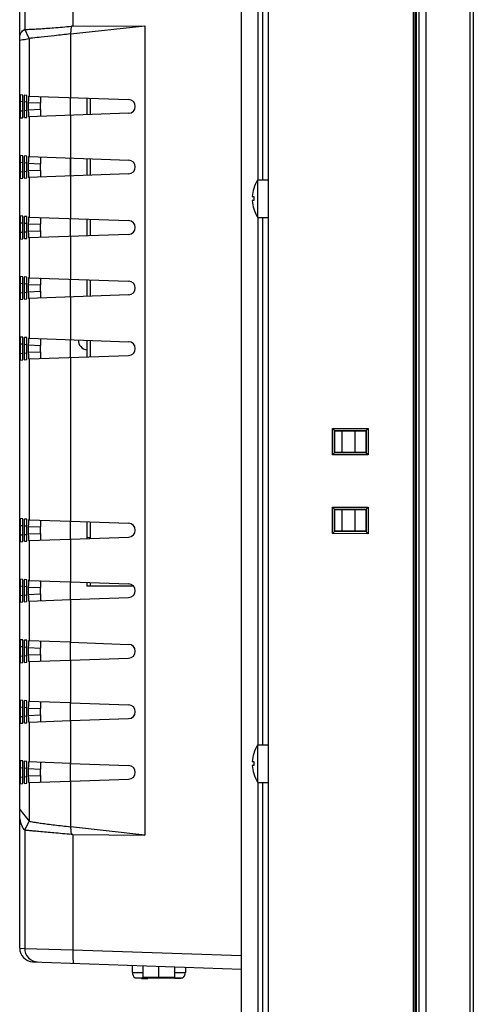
# Model space of a CAD drawing. Header units: millimetres. Extents: x 0 to 1682, y 0 to 1188.
# Tile 9 of 35: x 131 to 198, y 554 to 700. Entities that reach past the tile are written whole.
import ezdxf

# ---------------------------------------------------------------- set-up
doc = ezdxf.new("R2010")
doc.units = ezdxf.units.MM
doc.header["$LTSCALE"] = 92.51
for name, color, linetype in [('CASE_COVER_12W-SHAPE', 7, 'CONTINUOUS'), ('D_SUB_09P-SHAPE', 7, 'CONTINUOUS'), ('FRONT_CASE-RC15_B-SHAPE', 7, 'CONTINUOUS'), ('GASKET-TOPRC15-SHAPE', 7, 'CONTINUOUS'), ('HEATSINK_RTW-SHAPE', 7, 'CONTINUOUS'), ('ISO7045-M3X5-4_8-SHAPE', 7, 'CONTINUOUS'), ('LED-L-319EGW-CA-SHAPE', 7, 'CONTINUOUS'), ('REAR_CASE-RC15W-SHAPE', 7, 'CONTINUOUS')]:
    doc.layers.add(name, color=color, linetype=linetype)

msp = doc.modelspace()

# ---------------------------------------------------------------- linework, layer by layer
at = {"layer": 'CASE_COVER_12W-SHAPE', "color": 7, "linetype": 'Continuous'}
for p, q in [((138.483481, 713.190208), (138.483481, 699.456092)), ((131.324659, 712.048967), (131.324659, 699.002898)), ((130.58111, 562.367619), (130.58111, 707.341773)), ((131.986157, 697.639642), (131.329233, 699.003499)), ((138.139713, 698.310924), (149.211459, 699.496989)), ((138.248835, 699.446355), (138.139713, 698.310924)), ((138.140119, 698.310944), (138.140644, 688.859557)), ((138.483481, 699.456092), (149.211459, 699.496989)), ((149.211459, 699.496989), (149.211284, 579.202846)), ((131.98419, 697.638902), (131.984231, 689.074558)), ((130.640185, 688.2536), (130.640192, 686.818884)), ((131.058013, 688.217045), (130.640185, 688.2536)), ((131.03267, 689.215457), (130.665632, 689.247569)), ((131.05802, 686.855439), (131.058013, 688.217045)), ((131.253361, 688.199954), (131.253368, 686.87253)), ((131.668461, 688.163638), (131.253361, 688.199954)), ((131.643118, 689.16205), (131.278808, 689.193923)), ((131.668467, 686.908846), (131.668461, 688.163638)), ((131.868168, 688.079208), (131.868173, 686.993276)), ((133.683997, 688.015798), (131.868168, 688.079208)), ((131.893662, 689.077708), (146.795046, 688.557341)), ((138.08111, 688.859557), (138.08111, 686.212929)), ((131.05802, 686.855439), (130.640192, 686.818884)), ((131.668467, 686.908846), (131.253368, 686.87253)), ((133.683997, 687.056686), (131.868173, 686.993276)), ((133.683997, 687.056686), (133.683997, 688.015798)), ((130.665649, 685.824916), (131.032687, 685.857028)), ((131.278825, 685.878562), (131.643134, 685.910435)), ((146.795046, 686.515143), (131.893677, 685.994776)), ((131.984248, 685.997927), (131.984281, 680.074555)), ((138.1407, 686.212929), (138.140834, 679.859551)), ((131.032715, 680.215453), (130.665677, 680.247565)), ((131.643163, 680.162046), (131.278854, 680.193919)), ((131.984281, 680.074555), (131.893707, 680.077707)), ((131.984391, 680.07454), (146.795046, 679.557341)), ((138.08111, 679.859551), (138.08111, 677.212935)), ((138.18111, 677.212935), (138.18111, 679.859551)), ((130.64023, 679.253596), (130.640238, 677.818888)), ((130.64023, 679.253596), (131.058059, 679.217041)), ((130.640238, 677.818888), (131.058066, 677.855443)), ((131.058066, 677.855443), (131.058059, 679.217041)), ((131.253407, 679.19995), (131.253414, 677.872534)), ((131.253407, 679.19995), (131.668506, 679.163634)), ((131.253414, 677.872534), (131.668513, 677.90885)), ((131.668513, 677.90885), (131.668506, 679.163634)), ((131.868213, 679.079206), (131.868218, 677.993278)), ((131.868213, 679.079206), (133.683997, 679.015798)), ((131.868218, 677.993278), (133.683997, 678.056686)), ((133.683997, 678.056686), (133.683997, 679.015798)), ((138.08111, 679.131798), (138.18111, 679.13529)), ((130.665694, 676.82492), (131.032732, 676.857032)), ((131.278871, 676.878566), (131.643179, 676.910439)), ((146.795046, 677.515143), (131.893723, 676.994777)), ((131.984298, 676.99793), (131.984331, 671.074551)), ((138.140889, 677.212935), (138.141023, 670.859545)), ((131.032761, 671.215449), (130.665723, 671.247561)), ((131.643208, 671.162042), (131.278899, 671.193915)), ((131.984331, 671.074551), (131.893753, 671.077705)), ((131.984419, 671.074539), (146.795046, 670.557341)), ((138.08111, 670.859545), (138.08111, 668.212941)), ((130.640276, 670.253593), (130.640283, 668.818892)), ((130.640276, 670.253593), (131.058104, 670.217037)), ((131.058111, 668.855447), (131.058104, 670.217037)), ((131.253453, 670.199946), (131.253459, 668.872538)), ((131.253453, 670.199946), (131.668552, 670.16363)), ((131.668558, 668.908854), (131.668552, 670.16363)), ((131.868258, 670.079205), (131.868264, 668.993279)), ((131.868258, 670.079205), (133.683997, 670.015798)), ((131.868264, 668.993279), (133.683997, 669.056686)), ((133.683997, 669.056686), (133.683997, 670.015798)), ((130.640283, 668.818892), (131.058111, 668.855447)), ((130.66574, 667.824924), (131.032778, 667.857036)), ((131.253459, 668.872538), (131.668558, 668.908854)), ((131.278916, 667.87857), (131.643225, 667.910443)), ((146.795046, 668.515143), (131.893768, 667.994779)), ((131.984348, 667.997934), (131.984381, 662.074547)), ((138.141079, 668.212941), (138.141212, 661.859538)), ((131.032806, 662.215445), (130.665768, 662.247557)), ((131.643254, 662.162038), (131.278945, 662.193911)), ((131.984381, 662.074547), (131.893798, 662.077704)), ((131.984448, 662.074538), (146.795046, 661.557341)), ((138.08111, 661.859538), (138.08111, 659.212947)), ((130.640321, 661.253589), (130.640329, 659.818896)), ((130.640321, 661.253589), (131.058149, 661.217033)), ((131.058156, 659.855451), (131.058149, 661.217033)), ((131.253498, 661.199943), (131.253505, 659.872542)), ((131.253498, 661.199943), (131.668597, 661.163626)), ((131.668603, 659.908858), (131.668597, 661.163626)), ((131.868304, 661.079203), (131.868309, 659.993281)), ((131.868304, 661.079203), (133.683997, 661.015798)), ((133.683997, 660.056686), (133.683997, 661.015798)), ((130.640329, 659.818896), (131.058156, 659.855451)), ((130.665785, 658.824928), (131.032823, 658.85704)), ((131.253505, 659.872542), (131.668603, 659.908858)), ((131.278962, 658.878574), (131.64327, 658.910447)), ((131.868309, 659.993281), (133.683997, 660.056686)), ((146.795046, 659.515143), (131.893814, 658.994781)), ((131.984398, 658.997938), (131.984431, 653.074543)), ((138.141268, 659.212947), (138.141402, 652.859532)), ((131.032851, 653.215441), (130.665814, 653.247553)), ((131.643299, 653.162034), (131.27899, 653.193907)), ((131.984431, 653.074543), (131.893844, 653.077702)), ((131.984477, 653.074537), (146.795046, 652.557341)), ((130.640367, 652.253585), (130.640374, 650.8189)), ((130.640367, 652.253585), (131.058195, 652.217029)), ((131.058202, 650.855455), (131.058195, 652.217029)), ((131.253544, 652.199939), (131.25355, 650.872546)), ((131.253544, 652.199939), (131.668642, 652.163622)), ((131.668649, 650.908862), (131.668642, 652.163622)), ((131.868349, 652.079202), (131.868355, 650.993282)), ((131.868349, 652.079202), (133.683997, 652.015798)), ((133.683997, 651.056686), (133.683997, 652.015798)), ((138.08111, 652.859532), (138.08111, 650.212954)), ((130.640374, 650.8189), (131.058202, 650.855455)), ((131.25355, 650.872546), (131.668649, 650.908862)), ((131.868355, 650.993282), (133.683997, 651.056686)), ((131.984448, 649.997942), (131.893859, 649.994782)), ((131.984448, 649.997942), (131.984581, 626.074532)), ((131.984487, 649.997947), (146.795046, 650.515143)), ((138.141458, 650.212954), (138.14197, 625.859513)), ((130.665831, 649.824932), (131.032868, 649.857044)), ((131.279007, 649.878578), (131.643315, 649.910451)), ((130.640504, 625.253573), (130.640511, 623.818912)), ((130.640504, 625.253573), (131.058331, 625.217017)), ((131.032987, 626.215429), (130.66595, 626.247541)), ((131.058338, 623.855467), (131.058331, 625.217017)), ((131.25368, 625.199927), (131.253687, 623.872558)), ((131.25368, 625.199927), (131.668778, 625.16361)), ((131.643435, 626.162022), (131.279127, 626.193895)), ((131.668785, 623.908874), (131.668778, 625.16361)), ((131.984581, 626.074532), (131.89398, 626.077697)), ((131.984563, 626.074534), (138.140404, 625.859567)), ((138.08111, 625.859513), (138.08111, 623.212972)), ((138.14197, 625.859513), (146.795046, 625.557341)), ((130.640511, 623.818912), (131.058338, 623.855467)), ((131.253687, 623.872558), (131.668785, 623.908874)), ((131.868486, 625.079197), (131.868491, 623.993287)), ((131.868486, 625.079197), (133.683997, 625.015798)), ((131.868491, 623.993287), (133.683997, 624.056686)), ((133.683997, 624.056686), (133.683997, 625.015798)), ((130.665968, 622.824944), (131.033004, 622.857056)), ((131.279144, 622.87859), (131.643451, 622.910463)), ((131.984598, 622.997953), (131.893996, 622.994787)), ((131.984573, 622.99795), (138.140153, 623.212908)), ((131.984598, 622.997953), (131.984631, 617.074528)), ((138.142026, 623.212972), (146.795046, 623.515143)), ((138.142026, 623.212972), (138.142159, 616.859507)), ((131.033033, 617.215425), (130.665996, 617.247537)), ((131.64348, 617.162018), (131.279172, 617.193891)), ((131.984631, 617.074528), (131.894025, 617.077696)), ((131.984592, 617.074533), (138.139552, 616.859597)), ((138.08111, 616.859507), (138.08111, 614.212979)), ((138.142159, 616.859507), (146.795046, 616.557341)), ((130.640549, 616.253569), (130.640556, 614.818916)), ((130.640549, 616.253569), (131.058376, 616.217013)), ((131.058383, 614.855471), (131.058376, 616.217013)), ((131.253726, 616.199923), (131.253732, 614.872562)), ((131.253726, 616.199923), (131.668824, 616.163606)), ((131.253732, 614.872562), (131.66883, 614.908878)), ((131.66883, 614.908878), (131.668824, 616.163606)), ((131.868531, 616.079195), (131.868537, 614.993289)), ((131.868531, 616.079195), (133.683997, 616.015798)), ((131.868537, 614.993289), (133.683997, 615.056686)), ((133.683997, 615.056686), (133.683997, 616.015798)), ((130.640556, 614.818916), (131.058383, 614.855471)), ((130.666013, 613.824948), (131.03305, 613.85706)), ((131.279189, 613.878594), (131.643497, 613.910467)), ((131.984648, 613.997957), (131.894041, 613.994789)), ((131.984602, 613.997951), (138.139301, 614.212878)), ((131.984648, 613.997957), (131.984681, 608.074524)), ((138.142215, 614.212979), (146.795046, 614.515143)), ((138.142215, 614.212979), (138.142349, 607.859501)), ((131.033078, 608.215421), (130.666041, 608.247533)), ((131.643526, 608.162014), (131.279218, 608.193887)), ((138.138699, 607.859627), (131.894071, 608.077694)), ((138.08111, 607.859501), (138.08111, 605.212985)), ((138.142349, 607.859501), (146.795046, 607.557341)), ((130.640595, 607.253565), (130.640602, 605.81892)), ((130.640595, 607.253565), (131.058421, 607.217009)), ((131.058428, 605.855475), (131.058421, 607.217009)), ((131.253771, 607.199919), (131.253778, 605.872566)), ((131.253771, 607.199919), (131.668869, 607.163602)), ((131.668875, 605.908882), (131.668869, 607.163602)), ((131.868577, 607.079194), (131.868582, 605.99329)), ((131.868577, 607.079194), (133.683997, 607.015798)), ((133.683997, 606.056686), (133.683997, 607.015798)), ((130.640602, 605.81892), (131.058428, 605.855475)), ((130.666059, 604.824952), (131.033095, 604.857064)), ((131.253778, 605.872566), (131.668875, 605.908882)), ((131.279235, 604.878598), (131.643542, 604.910471)), ((131.868582, 605.99329), (133.683997, 606.056686)), ((131.984698, 604.997961), (131.894087, 604.99479)), ((131.98463, 604.997952), (138.138449, 605.212848)), ((131.984698, 604.997961), (131.984731, 599.07452)), ((138.142404, 605.212985), (146.795046, 605.515143)), ((138.142404, 605.212985), (138.142538, 598.859495)), ((131.033123, 599.215418), (130.666087, 599.247529)), ((131.643571, 599.16201), (131.279264, 599.193883)), ((138.137847, 598.859657), (131.894116, 599.077693)), ((138.08111, 598.859495), (138.08111, 596.212991)), ((138.142538, 598.859495), (146.795046, 598.557341)), ((130.64064, 598.253561), (130.640647, 596.818924)), ((130.64064, 598.253561), (131.058467, 598.217006)), ((131.058474, 596.855479), (131.058467, 598.217006)), ((131.253817, 598.199915), (131.253824, 596.87257)), ((131.253817, 598.199915), (131.668914, 598.163598)), ((131.668921, 596.908886), (131.668914, 598.163598)), ((131.868622, 598.079192), (131.868628, 596.993292)), ((131.868622, 598.079192), (133.683997, 598.015798)), ((133.683997, 597.056686), (133.683997, 598.015798)), ((130.640647, 596.818924), (131.058474, 596.855479)), ((130.666104, 595.824956), (131.03314, 595.857068)), ((131.253824, 596.87257), (131.668921, 596.908886)), ((131.27928, 595.878602), (131.643587, 595.910475)), ((131.868628, 596.993292), (133.683997, 597.056686)), ((131.984748, 595.997965), (131.894132, 595.994792)), ((131.984659, 595.997953), (138.137596, 596.212818)), ((131.984748, 595.997965), (131.984781, 590.074517)), ((138.142594, 596.212991), (146.795046, 596.515143)), ((138.142594, 596.212991), (138.142727, 589.859488)), ((131.033169, 590.215414), (130.666132, 590.247525)), ((131.643616, 590.162006), (131.279309, 590.193879)), ((138.136994, 589.859687), (131.894162, 590.077691)), ((130.640686, 589.253557), (130.640693, 587.818928)), ((130.640686, 589.253557), (131.058512, 589.217002)), ((131.058519, 587.855483), (131.058512, 589.217002)), ((131.253862, 589.199911), (131.253869, 587.872574)), ((131.253862, 589.199911), (131.66896, 589.163594)), ((131.668966, 587.90889), (131.66896, 589.163594)), ((131.868668, 589.07919), (131.868673, 587.993293)), ((131.868668, 589.07919), (133.683997, 589.015798)), ((133.683997, 588.056686), (133.683997, 589.015798)), ((138.08111, 589.859488), (138.08111, 587.212997)), ((138.142727, 589.859488), (146.795046, 589.557341)), ((130.640693, 587.818928), (131.058519, 587.855483)), ((131.253869, 587.872574), (131.668966, 587.90889)), ((131.868673, 587.993293), (133.683997, 588.056686)), ((131.984688, 586.997954), (138.136744, 587.212789)), ((138.142783, 587.212997), (146.795046, 587.515143)), ((138.142783, 587.212997), (138.143082, 580.438631)), ((130.66615, 586.82496), (131.033186, 586.857072)), ((131.279326, 586.878606), (131.643633, 586.910479)), ((131.984798, 586.997969), (131.894177, 586.994793)), ((131.984798, 586.997969), (131.984822, 581.292863)), ((130.58111, 582.983673), (131.984822, 581.292863)), ((131.329319, 579.932938), (131.984745, 581.292857)), ((131.324659, 579.935913), (131.324659, 562.341697)), ((149.211284, 579.202846), (138.143605, 580.438597)), ((138.143605, 580.438597), (138.252651, 579.295434)), ((138.483481, 579.285019), (149.211284, 579.202846)), ((138.483481, 579.285019), (138.483481, 562.154204)), ((130.58111, 562.367619), (131.324659, 562.341697)), ((131.324659, 562.341697), (138.483481, 562.154203)), ((138.483481, 562.154204), (163.58111, 561.277775)), ((132.511311, 560.368838), (163.58111, 559.283856))]:
    msp.add_line(p, q, dxfattribs=at)
for centre, radius, start, end in [((146.759389, 687.536242), 1.021721, 272, 88), ((146.759389, 678.536242), 1.021721, 272, 88), ((146.759389, 669.536242), 1.021721, 272, 88), ((146.759389, 660.536242), 1.021721, 272, 88), ((146.759389, 651.536242), 1.021721, 272, 88), ((146.759389, 624.536242), 1.021721, 272, 88), ((146.759389, 615.536242), 1.021721, 272, 88), ((146.759389, 606.536242), 1.021721, 272, 88), ((146.759389, 597.536242), 1.021721, 272, 88), ((146.759389, 588.536242), 1.021721, 272, 88), ((132.58111, 562.367619), 2, 180, 268)]:
    msp.add_arc(centre, radius, start, end, dxfattribs=at)
for centre, major_axis, ratio, start_param, end_param in [((130.665831, 688.243732), (-0.000257, 1.00384), 0.0255472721, 6.2809436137, 7.8441437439), ((131.032481, 688.211654), (0.000132, 1.003806), 0.0254352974, 4.7177632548, 6.2809633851), ((131.279008, 688.190086), (-0.000257, 1.00384), 0.0255472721, 6.2809436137, 7.8441437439), ((131.642929, 688.158247), (0.000132, 1.003806), 0.0254352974, 4.7177632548, 6.2809633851), ((131.893698, 688.077098), (-0.000059, 1.000611), 0.0255146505, 6.2822928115, 7.8518711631), ((130.665839, 686.828753), (0.000247, 1.003839), 0.0255472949, -4.702551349, -3.1393512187), ((131.032488, 686.860831), (-0.000142, 1.003805), 0.0254353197, 3.1438143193, 4.7070144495), ((131.279015, 686.882399), (0.000247, 1.003839), 0.0255472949, -4.702551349, -3.1393512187), ((131.642935, 686.914238), (-0.000142, 1.003805), 0.0254353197, 3.1438143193, 4.7070144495), ((131.893703, 686.995386), (0.000049, 1.000611), 0.0255146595, -4.7102787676, -3.1407004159), ((130.665877, 679.243728), (-0.000257, 1.00384), 0.0255472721, 6.2809436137, 7.8441437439), ((131.032526, 679.21165), (0.000132, 1.003806), 0.0254352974, 4.7177632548, 6.2809633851), ((131.279054, 679.190082), (-0.000257, 1.00384), 0.0255472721, 6.2809436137, 7.8441437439), ((131.642974, 679.158243), (0.000132, 1.003806), 0.0254352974, 4.7177632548, 6.2809633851), ((131.893743, 679.077096), (-0.000059, 1.000611), 0.0255146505, 6.2822928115, 7.8518711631), ((130.665884, 677.828757), (0.000247, 1.003839), 0.0255472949, -4.702551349, -3.1393512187), ((131.032533, 677.860834), (-0.000142, 1.003805), 0.0254353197, 3.1438143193, 4.7070144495), ((131.27906, 677.882403), (0.000247, 1.003839), 0.0255472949, -4.702551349, -3.1393512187), ((131.64298, 677.914242), (-0.000142, 1.003805), 0.0254353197, 3.1438143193, 4.7070144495), ((131.893749, 677.995388), (0.000049, 1.000611), 0.0255146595, -4.7102787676, -3.1407004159), ((130.665922, 670.243724), (-0.000257, 1.00384), 0.0255472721, 6.2809436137, 7.8441437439), ((131.032572, 670.211646), (0.000132, 1.003806), 0.0254352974, 4.7177632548, 6.2809633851), ((131.279099, 670.190078), (-0.000257, 1.00384), 0.0255472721, 6.2809436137, 7.8441437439), ((131.643019, 670.158239), (0.000132, 1.003806), 0.0254352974, 4.7177632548, 6.2809633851), ((131.893789, 670.077095), (-0.000059, 1.000611), 0.0255146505, 6.2822928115, 7.8518711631), ((130.66593, 668.828761), (0.000247, 1.003839), 0.0255472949, -4.702551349, -3.1393512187), ((131.032579, 668.860838), (-0.000142, 1.003805), 0.0254353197, 3.1438143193, 4.7070144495), ((131.279106, 668.882407), (0.000247, 1.003839), 0.0255472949, -4.702551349, -3.1393512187), ((131.643026, 668.914246), (-0.000142, 1.003805), 0.0254353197, 3.1438143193, 4.7070144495), ((131.893794, 668.995389), (0.000049, 1.000611), 0.0255146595, -4.7102787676, -3.1407004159), ((130.665968, 661.24372), (-0.000257, 1.00384), 0.0255472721, 6.2809436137, 7.8441437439), ((131.032617, 661.211642), (0.000132, 1.003806), 0.0254352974, 4.7177632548, 6.2809633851), ((131.279145, 661.190074), (-0.000257, 1.00384), 0.0255472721, 6.2809436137, 7.8441437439), ((131.643065, 661.158235), (0.000132, 1.003806), 0.0254352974, 4.7177632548, 6.2809633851), ((131.893834, 661.077093), (-0.000059, 1.000611), 0.0255146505, 6.2822928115, 7.8518711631), ((130.665975, 659.828765), (0.000247, 1.003839), 0.0255472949, -4.702551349, -3.1393512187), ((131.032624, 659.860842), (-0.000142, 1.003805), 0.0254353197, 3.1438143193, 4.7070144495), ((131.279151, 659.882411), (0.000247, 1.003839), 0.0255472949, -4.702551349, -3.1393512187), ((131.643071, 659.91425), (-0.000142, 1.003805), 0.0254353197, 3.1438143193, 4.7070144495), ((131.89384, 659.995391), (0.000049, 1.000611), 0.0255146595, -4.7102787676, -3.1407004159), ((130.666014, 652.243716), (-0.000257, 1.00384), 0.0255472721, 6.2809436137, 7.8441437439), ((131.032662, 652.211638), (0.000132, 1.003806), 0.0254352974, 4.7177632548, 6.2809633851), ((131.27919, 652.19007), (-0.000257, 1.00384), 0.0255472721, 6.2809436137, 7.8441437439), ((131.64311, 652.158231), (0.000132, 1.003806), 0.0254352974, 4.7177632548, 6.2809633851), ((131.89388, 652.077091), (-0.000059, 1.000611), 0.0255146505, 6.2822928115, 7.8518711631), ((130.666021, 650.828769), (0.000247, 1.003839), 0.0255472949, -4.702551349, -3.1393512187), ((131.032669, 650.860846), (-0.000142, 1.003805), 0.0254353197, 3.1438143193, 4.7070144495), ((131.279197, 650.882415), (0.000247, 1.003839), 0.0255472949, -4.702551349, -3.1393512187), ((131.643116, 650.914254), (-0.000142, 1.003805), 0.0254353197, 3.1438143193, 4.7070144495), ((131.893885, 650.995393), (0.000049, 1.000611), 0.0255146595, -4.7102787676, -3.1407004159), ((130.66615, 625.243704), (-0.000257, 1.00384), 0.0255472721, 6.2809436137, 7.8441437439), ((131.032798, 625.211626), (0.000132, 1.003806), 0.0254352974, 4.7177632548, 6.2809633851), ((131.279327, 625.190058), (-0.000257, 1.00384), 0.0255472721, 6.2809436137, 7.8441437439), ((131.643246, 625.158219), (0.000132, 1.003806), 0.0254352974, 4.7177632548, 6.2809633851), ((131.894016, 625.077087), (-0.000059, 1.000611), 0.0255146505, 6.2822928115, 7.8518711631), ((130.666157, 623.828781), (0.000247, 1.003839), 0.0255472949, -4.702551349, -3.1393512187), ((131.032805, 623.860858), (-0.000142, 1.003805), 0.0254353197, 3.1438143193, 4.7070144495), ((131.279333, 623.882427), (0.000247, 1.003839), 0.0255472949, -4.702551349, -3.1393512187), ((131.643252, 623.914265), (-0.000142, 1.003805), 0.0254353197, 3.1438143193, 4.7070144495), ((131.894022, 623.995397), (0.000049, 1.000611), 0.0255146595, -4.7102787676, -3.1407004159), ((130.666196, 616.2437), (-0.000257, 1.00384), 0.0255472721, 6.2809436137, 7.8441437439), ((131.032844, 616.211622), (0.000132, 1.003806), 0.0254352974, 4.7177632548, 6.2809633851), ((131.279372, 616.190054), (-0.000257, 1.00384), 0.0255472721, 6.2809436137, 7.8441437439), ((131.643291, 616.158215), (0.000132, 1.003806), 0.0254352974, 4.7177632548, 6.2809633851), ((131.894062, 616.077085), (-0.000059, 1.000611), 0.0255146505, 6.2822928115, 7.8518711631), ((131.279379, 614.882431), (0.000247, 1.003839), 0.0255472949, -4.702551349, -3.1393512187), ((131.643298, 614.914269), (-0.000142, 1.003805), 0.0254353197, 3.1438143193, 4.7070144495), ((131.894067, 614.995399), (0.000049, 1.000611), 0.0255146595, -4.7102787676, -3.1407004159), ((130.666203, 614.828785), (0.000247, 1.003839), 0.0255472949, -4.702551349, -3.1393512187), ((131.03285, 614.860862), (-0.000142, 1.003805), 0.0254353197, 3.1438143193, 4.7070144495), ((130.666241, 607.243696), (-0.000257, 1.00384), 0.0255472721, 6.2809436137, 7.8441437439), ((131.032889, 607.211618), (0.000132, 1.003806), 0.0254352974, 4.7177632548, 6.2809633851), ((131.279418, 607.19005), (-0.000257, 1.00384), 0.0255472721, 6.2809436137, 7.8441437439), ((131.643337, 607.158211), (0.000132, 1.003806), 0.0254352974, 4.7177632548, 6.2809633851), ((131.894107, 607.077083), (-0.000059, 1.000611), 0.0255146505, 6.2822928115, 7.8518711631), ((130.666248, 605.828789), (0.000247, 1.003839), 0.0255472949, -4.702551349, -3.1393512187), ((131.032896, 605.860866), (-0.000142, 1.003805), 0.0254353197, 3.1438143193, 4.7070144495), ((131.279425, 605.882435), (0.000247, 1.003839), 0.0255472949, -4.702551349, -3.1393512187), ((131.643343, 605.914273), (-0.000142, 1.003805), 0.0254353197, 3.1438143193, 4.7070144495), ((131.894113, 605.995401), (0.000049, 1.000611), 0.0255146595, -4.7102787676, -3.1407004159), ((130.666287, 598.243692), (-0.000257, 1.00384), 0.0255472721, 6.2809436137, 7.8441437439), ((131.032934, 598.211614), (0.000132, 1.003806), 0.0254352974, 4.7177632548, 6.2809633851), ((131.279463, 598.190046), (-0.000257, 1.00384), 0.0255472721, 6.2809436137, 7.8441437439), ((131.643382, 598.158207), (0.000132, 1.003806), 0.0254352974, 4.7177632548, 6.2809633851), ((131.894153, 598.077082), (-0.000059, 1.000611), 0.0255146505, 6.2822928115, 7.8518711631), ((130.666294, 596.828793), (0.000247, 1.003839), 0.0255472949, -4.702551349, -3.1393512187), ((131.032941, 596.86087), (-0.000142, 1.003805), 0.0254353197, 3.1438143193, 4.7070144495), ((131.27947, 596.882439), (0.000247, 1.003839), 0.0255472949, -4.702551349, -3.1393512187), ((131.643388, 596.914277), (-0.000142, 1.003805), 0.0254353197, 3.1438143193, 4.7070144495), ((131.894158, 596.995402), (0.000049, 1.000611), 0.0255146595, -4.7102787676, -3.1407004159), ((130.666332, 589.243688), (-0.000257, 1.00384), 0.0255472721, 6.2809436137, 7.8441437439), ((131.03298, 589.21161), (0.000132, 1.003806), 0.0254352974, 4.7177632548, 6.2809633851), ((131.279509, 589.190042), (-0.000257, 1.00384), 0.0255472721, 6.2809436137, 7.8441437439), ((131.643427, 589.158203), (0.000132, 1.003806), 0.0254352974, 4.7177632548, 6.2809633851), ((131.894198, 589.07708), (-0.000059, 1.000611), 0.0255146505, 6.2822928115, 7.8518711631), ((130.666339, 587.828797), (0.000247, 1.003839), 0.0255472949, -4.702551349, -3.1393512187), ((131.032986, 587.860874), (-0.000142, 1.003805), 0.0254353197, 3.1438143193, 4.7070144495), ((131.279516, 587.882443), (0.000247, 1.003839), 0.0255472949, -4.702551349, -3.1393512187), ((131.643434, 587.914281), (-0.000142, 1.003805), 0.0254353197, 3.1438143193, 4.7070144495), ((131.894204, 587.995404), (0.000049, 1.000611), 0.0255146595, -4.7102787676, -3.1407004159)]:
    msp.add_ellipse(centre, major_axis=major_axis, ratio=ratio, start_param=start_param, end_param=end_param, dxfattribs=at)
for points, knots in [([(130.58111, 697.829144), (130.58111, 698.05277), (130.727628, 698.538843), (131.101243, 698.877396), (131.324659, 699.002898)], [0, 0, 0, 0, 0.4660052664, 1, 1, 1, 1]), ([(131.324659, 699.002898), (131.325274, 699.003244), (131.326964, 699.003244), (131.328406, 699.002761), (131.329237, 699.002612)], [0, 0, 0, 0, 0.4555194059, 1, 1, 1, 1]), ([(131.329237, 699.002612), (131.390862, 698.99074), (131.596904, 698.999234), (132.014778, 699.00096), (132.65519, 699.032629), (133.885732, 699.100287), (135.779096, 699.241307), (137.387503, 699.38278), (138.265851, 699.447384)], [0, 0, 0, 0, 0.0270784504, 0.0880186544, 0.1810228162, 0.3032999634, 0.6199924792, 1, 1, 1, 1]), ([(138.140257, 698.310891), (137.348809, 698.225774), (135.902714, 698.067403), (134.016532, 697.871321), (132.758362, 697.716437), (132.149829, 697.667885), (131.984111, 697.638636)], [0, 0, 0, 0, 0.3856175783, 0.7047798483, 0.9184792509, 1, 1, 1, 1]), ([(133.716152, 689.014066), (133.709486, 689.014299), (133.710977, 688.974799), (133.700317, 688.93185), (133.698269, 688.833687), (133.68985, 688.657647), (133.685773, 688.378022), (133.683997, 688.143315), (133.683997, 688.015798)], [0, 0, 0, 0, 0.0200126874, 0.076831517, 0.1691648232, 0.2932753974, 0.6174335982, 1, 1, 1, 1]), ([(133.683997, 687.056686), (133.683997, 686.929138), (133.685773, 686.694395), (133.689853, 686.41475), (133.698271, 686.238733), (133.700321, 686.140607), (133.710975, 686.097674), (133.709487, 686.058185), (133.716152, 686.058418)], [0, 0, 0, 0, 0.382659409, 0.7068307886, 0.8308976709, 0.9231878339, 0.9799919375, 1, 1, 1, 1]), ([(133.716152, 680.014066), (133.709486, 680.014299), (133.710977, 679.974799), (133.700317, 679.93185), (133.698269, 679.833687), (133.68985, 679.657647), (133.685773, 679.378022), (133.683997, 679.143315), (133.683997, 679.015798)], [0, 0, 0, 0, 0.0200126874, 0.076831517, 0.1691648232, 0.2932753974, 0.6174335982, 1, 1, 1, 1]), ([(133.683997, 678.056686), (133.683997, 677.929138), (133.685773, 677.694395), (133.689853, 677.41475), (133.698271, 677.238733), (133.700321, 677.140607), (133.710975, 677.097674), (133.709487, 677.058185), (133.716152, 677.058418)], [0, 0, 0, 0, 0.382659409, 0.7068307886, 0.8308976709, 0.9231878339, 0.9799919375, 1, 1, 1, 1]), ([(133.716152, 671.014066), (133.709486, 671.014299), (133.710977, 670.974799), (133.700317, 670.93185), (133.698269, 670.833687), (133.68985, 670.657647), (133.685773, 670.378022), (133.683997, 670.143315), (133.683997, 670.015798)], [0, 0, 0, 0, 0.0200126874, 0.076831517, 0.1691648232, 0.2932753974, 0.6174335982, 1, 1, 1, 1]), ([(133.683997, 669.056686), (133.683997, 668.929138), (133.685773, 668.694395), (133.689853, 668.41475), (133.698271, 668.238733), (133.700321, 668.140607), (133.710975, 668.097674), (133.709487, 668.058185), (133.716152, 668.058418)], [0, 0, 0, 0, 0.382659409, 0.7068307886, 0.8308976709, 0.9231878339, 0.9799919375, 1, 1, 1, 1]), ([(133.716152, 662.014066), (133.709486, 662.014299), (133.710977, 661.974799), (133.700317, 661.93185), (133.698269, 661.833687), (133.68985, 661.657647), (133.685773, 661.378022), (133.683997, 661.143315), (133.683997, 661.015798)], [0, 0, 0, 0, 0.0200126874, 0.076831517, 0.1691648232, 0.2932753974, 0.6174335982, 1, 1, 1, 1]), ([(133.683997, 660.056686), (133.683997, 659.929138), (133.685773, 659.694395), (133.689853, 659.41475), (133.698271, 659.238733), (133.700321, 659.140607), (133.710975, 659.097674), (133.709487, 659.058185), (133.716152, 659.058418)], [0, 0, 0, 0, 0.382659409, 0.7068307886, 0.8308976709, 0.9231878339, 0.9799919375, 1, 1, 1, 1]), ([(133.716152, 653.014066), (133.709486, 653.014299), (133.710977, 652.974799), (133.700317, 652.93185), (133.698269, 652.833687), (133.68985, 652.657647), (133.685773, 652.378022), (133.683997, 652.143315), (133.683997, 652.015798)], [0, 0, 0, 0, 0.0200126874, 0.076831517, 0.1691648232, 0.2932753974, 0.6174335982, 1, 1, 1, 1]), ([(133.683997, 651.056686), (133.683997, 650.929137), (133.685773, 650.694394), (133.689853, 650.414749), (133.698271, 650.238733), (133.700321, 650.140607), (133.710975, 650.097674), (133.709487, 650.058185), (133.716152, 650.058418)], [0, 0, 0, 0, 0.3826607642, 0.7068317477, 0.8308981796, 0.923188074, 0.9799920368, 1, 1, 1, 1]), ([(133.716152, 626.014066), (133.709486, 626.014299), (133.710977, 625.974799), (133.700317, 625.93185), (133.698269, 625.833687), (133.68985, 625.657647), (133.685773, 625.378022), (133.683997, 625.143315), (133.683997, 625.015798)], [0, 0, 0, 0, 0.0200126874, 0.076831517, 0.1691648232, 0.2932753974, 0.6174335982, 1, 1, 1, 1]), ([(133.683997, 624.056686), (133.683997, 623.929137), (133.685773, 623.694394), (133.689853, 623.414749), (133.698271, 623.238733), (133.700321, 623.140607), (133.710975, 623.097674), (133.709487, 623.058185), (133.716152, 623.058418)], [0, 0, 0, 0, 0.3826607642, 0.7068317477, 0.8308981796, 0.923188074, 0.9799920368, 1, 1, 1, 1]), ([(133.716152, 617.014066), (133.709486, 617.014299), (133.710977, 616.974799), (133.700317, 616.93185), (133.698269, 616.833687), (133.68985, 616.657647), (133.685773, 616.378022), (133.683997, 616.143315), (133.683997, 616.015798)], [0, 0, 0, 0, 0.0200126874, 0.076831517, 0.1691648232, 0.2932753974, 0.6174335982, 1, 1, 1, 1]), ([(133.683997, 615.056686), (133.683997, 614.929138), (133.685773, 614.694395), (133.689853, 614.41475), (133.698271, 614.238733), (133.700321, 614.140607), (133.710975, 614.097674), (133.709487, 614.058185), (133.716152, 614.058418)], [0, 0, 0, 0, 0.382659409, 0.7068307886, 0.8308976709, 0.9231878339, 0.9799919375, 1, 1, 1, 1]), ([(133.716152, 608.014066), (133.709486, 608.014299), (133.710977, 607.974799), (133.700317, 607.93185), (133.698269, 607.833687), (133.68985, 607.657647), (133.685773, 607.378022), (133.683997, 607.143315), (133.683997, 607.015798)], [0, 0, 0, 0, 0.0200126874, 0.076831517, 0.1691648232, 0.2932753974, 0.6174335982, 1, 1, 1, 1]), ([(133.683997, 606.056686), (133.683997, 605.929138), (133.685773, 605.694395), (133.689853, 605.41475), (133.698271, 605.238733), (133.700321, 605.140607), (133.710975, 605.097674), (133.709487, 605.058185), (133.716152, 605.058418)], [0, 0, 0, 0, 0.382659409, 0.7068307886, 0.8308976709, 0.9231878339, 0.9799919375, 1, 1, 1, 1]), ([(133.716152, 599.014066), (133.709486, 599.014299), (133.710977, 598.974799), (133.700317, 598.93185), (133.698269, 598.833687), (133.68985, 598.657647), (133.685773, 598.378022), (133.683997, 598.143315), (133.683997, 598.015798)], [0, 0, 0, 0, 0.0200126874, 0.076831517, 0.1691648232, 0.2932753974, 0.6174335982, 1, 1, 1, 1]), ([(133.683997, 597.056686), (133.683997, 596.929138), (133.685773, 596.694395), (133.689853, 596.41475), (133.698271, 596.238733), (133.700321, 596.140607), (133.710975, 596.097674), (133.709487, 596.058185), (133.716152, 596.058418)], [0, 0, 0, 0, 0.382659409, 0.7068307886, 0.8308976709, 0.9231878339, 0.9799919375, 1, 1, 1, 1]), ([(133.716152, 590.014066), (133.709486, 590.014299), (133.710977, 589.974799), (133.700317, 589.93185), (133.698269, 589.833687), (133.68985, 589.657647), (133.685773, 589.378022), (133.683997, 589.143315), (133.683997, 589.015798)], [0, 0, 0, 0, 0.0200126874, 0.076831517, 0.1691648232, 0.2932753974, 0.6174335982, 1, 1, 1, 1]), ([(133.683997, 588.056686), (133.683997, 587.929138), (133.685773, 587.694395), (133.689853, 587.41475), (133.698271, 587.238733), (133.700321, 587.140607), (133.710975, 587.097674), (133.709487, 587.058185), (133.716152, 587.058418)], [0, 0, 0, 0, 0.382659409, 0.7068307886, 0.8308976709, 0.9231878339, 0.9799919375, 1, 1, 1, 1]), ([(131.324659, 579.935913), (131.197324, 580.085725), (130.759385, 580.769932), (130.58111, 581.599641), (130.58111, 582.20972)], [0, 0, 0, 0, 0.2437306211, 1, 1, 1, 1]), ([(131.985509, 581.292863), (132.018317, 581.254583), (132.211228, 581.237968), (132.546454, 581.14766), (133.116249, 581.070368), (133.855131, 580.959122), (134.762104, 580.840587), (136.207689, 580.658175), (137.350667, 580.528207), (138.142942, 580.438631)], [0, 0, 0, 0, 0.0243123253, 0.0832177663, 0.175088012, 0.2970694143, 0.4453978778, 0.6155006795, 1, 1, 1, 1]), ([(131.329317, 579.932656), (131.328411, 579.932884), (131.326661, 579.933798), (131.325295, 579.935164), (131.324659, 579.935913)], [0, 0, 0, 0, 0.4874228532, 1, 1, 1, 1]), ([(138.29356, 579.292819), (137.411219, 579.353319), (135.796815, 579.516399), (133.896536, 579.686437), (132.661586, 579.79844), (132.017749, 579.852355), (131.598487, 579.900156), (131.390232, 579.913773), (131.329317, 579.932656)], [0, 0, 0, 0, 0.3793644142, 0.6958989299, 0.8182695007, 0.9114681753, 0.9726442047, 1, 1, 1, 1]), ([(131.324659, 562.341697), (131.324637, 561.842266), (131.731193, 560.803749), (132.754711, 560.360338), (133.253622, 560.342916)], [0, 0, 0, 0, 0.5001077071, 1, 1, 1, 1]), ([(138.483481, 562.154204), (138.474699, 561.899924), (138.467993, 561.427456), (138.483906, 560.81828), (138.525386, 560.4047), (138.567897, 560.219131), (138.604135, 560.156072), (138.622739, 560.155422)], [0, 0, 0, 0, 0.3771561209, 0.6973237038, 0.9132231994, 0.9724048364, 1, 1, 1, 1])]:
    msp.add_open_spline(points, degree=3, knots=knots, dxfattribs=at)
for points in [[(138.483481, 699.456092), (138.405199, 699.455794), (138.326905, 699.452118), (138.248835, 699.446355)], [(130.58111, 697.397712), (130.732246, 697.427122), (130.884711, 697.449567), (131.037263, 697.470417)], [(131.037263, 697.470417), (131.35491, 697.513832), (131.673866, 697.558386), (131.98419, 697.638902)], [(138.483481, 579.285019), (138.406462, 579.285609), (138.329488, 579.290105), (138.252651, 579.295434)]]:
    msp.add_open_spline(points, degree=3, dxfattribs=at)
at = {"layer": 'D_SUB_09P-SHAPE', "color": 7, "linetype": 'Continuous'}
for p, q in [((147.35111, 558.786242), (147.35111, 559.850621)), ((148.95611, 558.036242), (148.95611, 559.794573)), ((151.30111, 558.036242), (151.30111, 559.712684)), ((153.64611, 558.036242), (153.64611, 559.630794)), ((155.25111, 559.574746), (155.25111, 558.786242)), ((147.35111, 558.786242), (148.95611, 558.786242)), ((147.75111, 557.986242), (154.85111, 557.986242)), ((148.70111, 557.986242), (148.70111, 557.886242)), ((148.70111, 557.886242), (149.65111, 557.886242)), ((153.64611, 558.036242), (148.95611, 558.036242)), ((149.65111, 557.886242), (149.65111, 557.986242)), ((153.60111, 557.886242), (153.60111, 557.986242)), ((154.55111, 557.886242), (153.60111, 557.886242)), ((153.621323, 557.886242), (153.621323, 557.986242)), ((153.64611, 558.786242), (155.25111, 558.786242)), ((153.681961, 557.886242), (153.681961, 557.986242)), ((153.762812, 557.886242), (153.762812, 557.986242)), ((153.863876, 557.886242), (153.863876, 557.986242)), ((154.005365, 557.886242), (154.005365, 557.986242)), ((154.146855, 557.886242), (154.146855, 557.986242)), ((154.288344, 557.886242), (154.288344, 557.986242)), ((154.389408, 557.886242), (154.389408, 557.986242)), ((154.470259, 557.886242), (154.470259, 557.986242)), ((154.530897, 557.886242), (154.530897, 557.986242)), ((154.55111, 557.886242), (154.55111, 557.986242))]:
    msp.add_line(p, q, dxfattribs=at)
for centre, radius, start, end in [((148.35111, 558.786242), 1, 180, 233.13010235), ((148.659271, 558.331845), 1.537173, 347.0071119, 348.8707099), ((151.659271, 558.331845), 1.537173, 347.0071119, 348.8707099), ((154.25111, 558.786242), 1, 306.86989765, 360)]:
    msp.add_arc(centre, radius, start, end, dxfattribs=at)
at = {"layer": 'FRONT_CASE-RC15_B-SHAPE', "color": 7, "linetype": 'Continuous'}
for p, q in [((191.08111, 488.636242), (191.08111, 775.036242)), ((198.08111, 774.291796), (198.08111, 489.380687)), ((197.581415, 769.812292), (197.581415, 493.860192)), ((167.58111, 497.321008), (167.58111, 766.351476)), ((177.106461, 639.650376), (182.441886, 639.657533)), ((177.106461, 635.722107), (177.106461, 639.650376)), ((177.106461, 639.650376), (177.405927, 639.350947)), ((177.405927, 639.350947), (182.152173, 639.357313)), ((177.405927, 639.350947), (177.416748, 639.350596)), ((177.416748, 636.021888), (177.416748, 639.350596)), ((177.416748, 639.350596), (177.472896, 639.294455)), ((177.472896, 636.078028), (177.472896, 639.294455)), ((177.472896, 639.294455), (182.08876, 639.293893)), ((178.58111, 636.078164), (178.58111, 639.29432)), ((180.511311, 636.078399), (180.511311, 639.294085)), ((182.152173, 639.357313), (182.08876, 639.293893)), ((182.08876, 639.293893), (182.08876, 636.078591)), ((182.152539, 639.36815), (182.152173, 639.357313)), ((182.441886, 639.657533), (182.152539, 639.36815)), ((182.152539, 639.36815), (182.152539, 636.004333)), ((182.441886, 639.657533), (182.441886, 635.714951)), ((177.106461, 635.722107), (177.405927, 636.021537)), ((182.441886, 635.714951), (177.106461, 635.722107)), ((177.416748, 636.021888), (177.405927, 636.021537)), ((182.152173, 636.015171), (177.405927, 636.021537)), ((177.416748, 636.021888), (177.472896, 636.078028)), ((182.08876, 636.078591), (177.472896, 636.078028)), ((182.152173, 636.015171), (182.08876, 636.078591)), ((182.152173, 636.015171), (182.152539, 636.004333)), ((182.441886, 635.714951), (182.152539, 636.004333)), ((177.106461, 627.950376), (182.441886, 627.957533)), ((177.106461, 627.950376), (177.405927, 627.650947)), ((177.106461, 624.022107), (177.106461, 627.950376)), ((177.405927, 627.650947), (182.152173, 627.657313)), ((177.405927, 627.650947), (177.416748, 627.650596)), ((177.416748, 627.650596), (177.472896, 627.594455)), ((177.416748, 624.321888), (177.416748, 627.650596)), ((177.472896, 624.378028), (177.472896, 627.594455)), ((177.472896, 627.594455), (182.08876, 627.593893)), ((178.58111, 624.378164), (178.58111, 627.59432)), ((180.511311, 624.378399), (180.511311, 627.594085)), ((182.152173, 627.657313), (182.08876, 627.593893)), ((182.08876, 627.593893), (182.08876, 624.378591)), ((182.152539, 627.66815), (182.152173, 627.657313)), ((182.441886, 627.957533), (182.152539, 627.66815)), ((182.152539, 627.66815), (182.152539, 624.304333)), ((182.441886, 627.957533), (182.441886, 624.014951)), ((177.106461, 624.022107), (177.405927, 624.321537)), ((182.441886, 624.014951), (177.106461, 624.022107)), ((177.416748, 624.321888), (177.405927, 624.321537)), ((182.152173, 624.315171), (177.405927, 624.321537)), ((177.416748, 624.321888), (177.472896, 624.378028)), ((182.08876, 624.378591), (177.472896, 624.378028)), ((182.152173, 624.315171), (182.08876, 624.378591)), ((182.152173, 624.315171), (182.152539, 624.304333)), ((182.441886, 624.014951), (182.152539, 624.304333))]:
    msp.add_line(p, q, dxfattribs=at)
at = {"layer": 'GASKET-TOPRC15-SHAPE', "color": 7, "linetype": 'Continuous'}
for p, q in [((189.42111, 490.542303), (189.42111, 773.130181)), ((189.58111, 773.936242), (189.58111, 489.736242)), ((189.98111, 774.336242), (189.98111, 489.336242)), ((189.18111, 490.836242), (189.18111, 772.836242))]:
    msp.add_line(p, q, dxfattribs=at)
at = {"layer": 'HEATSINK_RTW-SHAPE', "color": 7, "linetype": 'Continuous'}
for p, q in [((140.58111, 688.774335), (140.58111, 686.298149)), ((141.081034, 688.756877), (141.081034, 686.315607)), ((140.58111, 679.774335), (140.58111, 677.298149)), ((141.081034, 679.756877), (141.081034, 677.315606)), ((140.58111, 670.774335), (140.58111, 668.298149)), ((141.081034, 670.756878), (141.081034, 668.315606)), ((140.58111, 661.774335), (140.58111, 659.298148)), ((141.081034, 661.756878), (141.081034, 659.315606)), ((140.58111, 652.774336), (140.58111, 650.298148)), ((141.081034, 652.756878), (141.081034, 650.315606)), ((140.58111, 625.774337), (140.58111, 623.298147)), ((141.081034, 625.756879), (141.081034, 623.315605)), ((140.58111, 616.774337), (140.58111, 616.186242)), ((141.081034, 616.756879), (141.081034, 616.186242)), ((147.543017, 616.186242), (140.58111, 616.186242))]:
    msp.add_line(p, q, dxfattribs=at)
msp.add_open_spline([(140.581111, 623.581459), (140.581086, 623.559758), (140.633219, 623.510278), (140.793635, 623.438852), (140.960203, 623.412632), (141.081034, 623.411744)], degree=3, knots=[0, 0, 0, 0, 0.1190954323, 0.3368445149, 1, 1, 1, 1], dxfattribs=at)
at = {"layer": 'ISO7045-M3X5-4_8-SHAPE', "color": 7, "linetype": 'Continuous'}
for p, q in [((166.029639, 671.036242), (166.029639, 676.636242)), ((166.029639, 676.636242), (167.58111, 676.636242)), ((165.4024, 675.336242), (165.41185, 675.336242)), ((165.190134, 674.136242), (165.41185, 674.136242)), ((165.41185, 673.536242), (165.190134, 673.536242)), ((165.41185, 672.336242), (165.4024, 672.336242)), ((166.029639, 671.036242), (167.58111, 671.036242)), ((166.029639, 592.636242), (167.58111, 592.636242)), ((166.029639, 587.036242), (166.029639, 592.636242)), ((165.190134, 590.136242), (165.41185, 590.136242)), ((165.4024, 591.336242), (165.41185, 591.336242)), ((165.41185, 589.536242), (165.190134, 589.536242)), ((165.41185, 588.336242), (165.4024, 588.336242)), ((166.029639, 587.036242), (167.58111, 587.036242))]:
    msp.add_line(p, q, dxfattribs=at)
for centre, radius, start, end in [((170.172102, 673.836242), 5, 145.94420226, 162.54239688), ((170.172102, 673.836242), 4.990992, 162.5098725, 176.55397131), ((170.172102, 673.836242), 4.990992, 183.44602869, 197.4901275), ((170.172102, 673.836242), 4.769696, 176.39388186, 183.60611814), ((170.172102, 673.836242), 5, 197.45760312, 214.05579774), ((170.172102, 589.836242), 5, 145.94420226, 162.54239688), ((170.172102, 589.836242), 4.990992, 162.5098725, 176.55397131), ((170.172102, 589.836242), 4.769696, 176.39388186, 183.60611814), ((170.172102, 589.836242), 4.990992, 183.44602869, 197.4901275), ((170.172102, 589.836242), 5, 197.45760312, 214.05579774)]:
    msp.add_arc(centre, radius, start, end, dxfattribs=at)
at = {"layer": 'LED-L-319EGW-CA-SHAPE', "color": 7, "linetype": 'Continuous'}
msp.add_arc((140.78111, 652.836242), 1.5, 180.63686791, 262.31125366, dxfattribs=at)
at = {"layer": 'REAR_CASE-RC15W-SHAPE', "color": 7, "linetype": 'Continuous'}
for p, q in [((163.58111, 525.058849), (163.58111, 738.613635)), ((166.060165, 676.636242), (166.060165, 721.871903)), ((166.754758, 676.636242), (166.754758, 721.994379)), ((166.060165, 592.636242), (166.060165, 671.036242)), ((166.754758, 592.636242), (166.754758, 671.036242)), ((166.060165, 541.800581), (166.060165, 587.036242)), ((166.754758, 541.678105), (166.754758, 587.036242))]:
    msp.add_line(p, q, dxfattribs=at)

doc.saveas('drawing.dxf')
